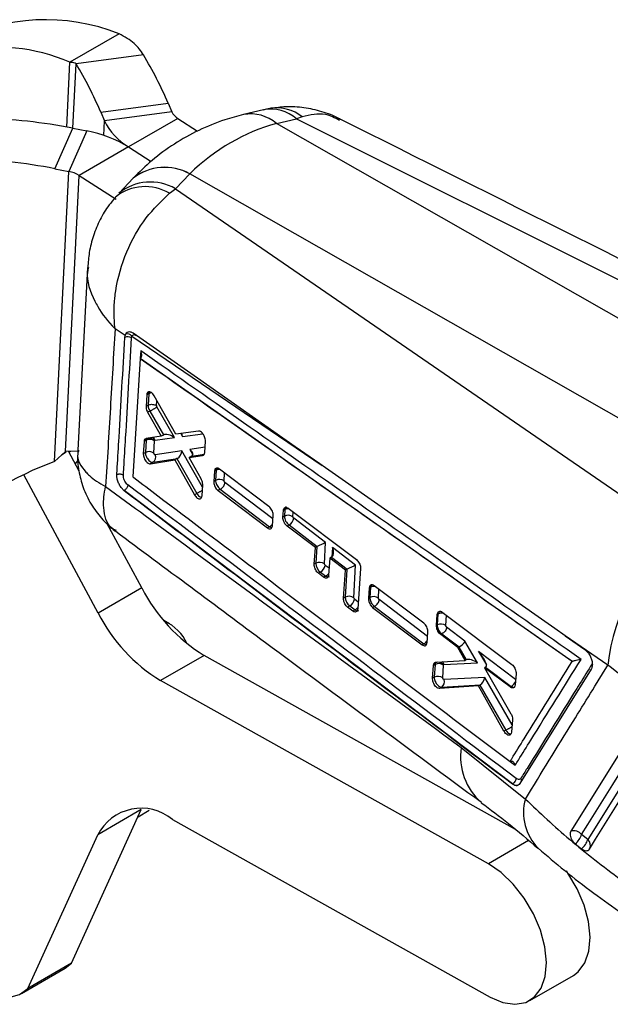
# Model space of a CAD drawing. Extents: x 33 to 408, y 78 to 258.
# Tile 23 of 24: x 341 to 374, y 174 to 229. Entities that reach past the tile are written whole.
import ezdxf

# ---------------------------------------------------------------- set-up
doc = ezdxf.new("R2010")
doc.units = 0
doc.layers.get('0').update_dxf_attribs({"linetype": 'CONTINUOUS'})

msp = doc.modelspace()

# ---------------------------------------------------------------- linework, layer by layer
at = {"color": 7, "linetype": 'CONTINUOUS'}
for p, q in [((346.1763, 228.6621), (343.4186, 227.0701)), ((347.5332, 227.4827), (343.7682, 226.9865)), ((345.143, 224.2819), (348.9081, 224.7781)), ((348.9081, 224.7781), (349.1165, 224.2963)), ((345.143, 224.2819), (345.3515, 223.8001)), ((349.1165, 224.2963), (345.3515, 223.8001)), ((349.4523, 223.9311), (346.6945, 222.3391)), ((349.4523, 223.9311), (350.5523, 223.226)), ((354.2362, 224.4145), (353.1227, 224.1484)), ((354.973, 223.6464), (356.0865, 223.9124)), ((356.3973, 224.0246), (356.0865, 223.9124)), ((356.0865, 223.9124), (389.375, 207.2715)), ((342.5748, 221.122), (343.5863, 223.3832)), ((343.5863, 223.3832), (344.3662, 223.2314)), ((386.205, 205.8441), (354.9704, 223.6458)), ((344.3662, 223.2314), (343.3547, 220.9702)), ((346.6945, 222.3391), (343.9368, 220.7471)), ((346.6945, 222.3391), (347.956, 221.5305)), ((342.5586, 204.7668), (343.3547, 220.9702)), ((342.5748, 221.122), (343.3547, 220.9702)), ((343.1793, 205.3307), (343.9368, 220.7471)), ((343.9368, 220.7471), (345.9999, 219.4246)), ((346.9605, 220.5949), (346.1655, 219.7591)), ((350.114, 220.8414), (349.3191, 220.0056)), ((381.3505, 203.0417), (350.1159, 220.8433)), ((348.9882, 219.7474), (349.3191, 220.0056)), ((349.3191, 220.0056), (377.6678, 200.5131)), ((344.4072, 215.6119), (343.8567, 205.3921)), ((346.5046, 211.7984), (345.9425, 212.1802)), ((346.4902, 211.7007), (346.5046, 211.7984)), ((346.5324, 211.8736), (346.5046, 211.7984)), ((347.3391, 210.5227), (346.9438, 203.9)), ((347.3405, 210.5235), (347.3391, 210.5227)), ((371.4934, 193.5986), (347.3391, 210.5227)), ((347.3536, 210.5316), (347.3405, 210.5235)), ((347.7101, 208.4874), (347.6734, 207.8437)), ((347.7219, 208.5574), (347.7101, 208.4874)), ((347.8247, 208.5536), (347.7101, 208.4874)), ((347.8366, 208.6236), (347.7219, 208.5574)), ((347.8247, 208.5536), (347.7883, 207.9101)), ((349.3465, 206.291), (348.1338, 208.432)), ((347.7883, 207.9101), (347.6734, 207.8437)), ((347.8874, 207.5839), (347.763, 207.5121)), ((347.763, 207.5121), (348.5252, 206.1754)), ((347.7883, 207.9101), (347.7883, 207.9101)), ((347.8875, 207.584), (347.8874, 207.5839)), ((347.8875, 207.584), (348.6474, 206.2459)), ((349.2605, 206.0997), (348.2833, 207.8203)), ((350.598, 206.4681), (349.3465, 206.291)), ((347.5608, 205.8821), (347.5215, 205.2007)), ((347.6775, 205.9494), (347.5608, 205.8821)), ((347.5705, 205.9444), (347.5608, 205.8821)), ((347.6871, 206.0117), (347.5705, 205.9444)), ((347.6775, 205.9494), (347.639, 205.2685)), ((347.6801, 206.0571), (347.6403, 206.038)), ((348.5252, 206.1754), (347.6801, 206.0571)), ((348.1175, 205.2384), (348.156, 205.9193)), ((348.156, 205.9193), (348.1576, 205.9302)), ((348.1576, 205.9302), (348.1772, 205.9502)), ((348.1772, 205.9502), (349.2605, 206.0997)), ((348.6444, 206.2441), (348.5252, 206.1754)), ((350.9513, 205.276), (350.9899, 205.9067)), ((342.5586, 204.7668), (343.1793, 205.3307)), ((342.9584, 205.1315), (343.2118, 205.3037)), ((343.8497, 205.342), (343.1793, 205.3307)), ((343.9349, 204.2215), (343.3359, 205.3369)), ((347.639, 205.2685), (347.5215, 205.2007)), ((349.6757, 205.3691), (348.1882, 205.1382)), ((350.9432, 205.2206), (350.9513, 205.276)), ((343.8738, 204.8593), (343.7113, 204.6378)), ((347.9148, 204.6393), (349.2773, 204.8531)), ((348.0662, 204.7267), (347.9148, 204.6393)), ((348.0662, 204.7267), (349.4241, 204.9374)), ((349.3989, 204.9233), (349.2773, 204.8531)), ((349.2773, 204.8531), (350.38, 202.9065)), ((349.3989, 204.9233), (350.5037, 202.9779)), ((350.0857, 204.9809), (350.8338, 205.1011)), ((350.2233, 205.0604), (350.0857, 204.9809)), ((350.7529, 203.7934), (350.0857, 204.9809)), ((351.4959, 204.2217), (351.4605, 203.6523)), ((351.5095, 204.2962), (351.4959, 204.2217)), ((351.5958, 204.2794), (351.4959, 204.2217)), ((351.6091, 204.3537), (351.5095, 204.2962)), ((351.5958, 204.2794), (351.5637, 203.7119)), ((354.5412, 202.257), (351.7711, 204.3445)), ((344.9984, 196.2981), (340.8477, 204.028)), ((351.5637, 203.7119), (351.4605, 203.6523)), ((346.4463, 203.1501), (346.4225, 203.169)), ((346.4472, 203.1506), (346.4463, 203.1501)), ((368.1449, 186.75), (346.4463, 203.1501)), ((346.4472, 203.1506), (346.4477, 203.1503)), ((350.802, 202.8518), (350.8398, 203.4626)), ((351.8233, 203.2163), (351.6967, 203.1432)), ((351.6967, 203.1432), (354.4631, 201.0536)), ((351.8233, 203.2163), (351.8234, 203.2163)), ((351.8234, 203.2163), (354.5817, 201.1221)), ((350.5037, 202.9779), (350.38, 202.9065)), ((350.5037, 202.9779), (350.5038, 202.9778)), ((350.7957, 202.8042), (350.802, 202.8518)), ((355.3253, 201.6604), (355.3496, 202.0284)), ((355.4279, 202.0736), (355.3496, 202.0284)), ((355.4279, 202.0736), (355.4073, 201.7077)), ((355.6222, 202.1507), (359.434, 199.2808)), ((354.7388, 201.1766), (354.7763, 201.7472)), ((355.4073, 201.7077), (355.3253, 201.6604)), ((355.9247, 201.5941), (355.8858, 201.6776)), ((357.7108, 200.2379), (355.9247, 201.5941)), ((347.4343, 197.7043), (345.5116, 201.2851)), ((354.5817, 201.1221), (354.4631, 201.0536)), ((354.7291, 201.1158), (354.7388, 201.1766)), ((355.663, 201.2194), (355.5567, 201.158)), ((357.1397, 199.9641), (355.5567, 201.158)), ((355.663, 201.2194), (357.241, 200.0213)), ((357.6436, 199.0471), (357.7108, 200.2379)), ((357.0759, 199.0256), (357.1397, 199.9641)), ((357.2177, 200.0092), (357.1397, 199.9641)), ((357.2177, 200.0092), (357.1651, 199.0771)), ((359.3837, 198.9677), (358.0872, 199.9521)), ((357.9374, 199.3625), (357.8728, 198.4234)), ((358.0346, 199.4187), (357.9374, 199.3625)), ((358.819, 198.6976), (357.9374, 199.3625)), ((358.0346, 199.4187), (358.9139, 198.7511)), ((357.1651, 199.0771), (357.0759, 199.0256)), ((357.4208, 198.5889), (357.3061, 198.5226)), ((357.4208, 198.5889), (357.7136, 198.3665)), ((357.6825, 198.9635), (357.6436, 199.0471)), ((358.7099, 197.1316), (358.819, 198.6976)), ((358.8906, 198.7389), (358.8031, 197.1854)), ((358.8906, 198.7389), (358.819, 198.6976)), ((359.2815, 197.1553), (359.3837, 198.9677)), ((359.6644, 198.7778), (359.5063, 196.5291)), ((357.5996, 198.3007), (357.3061, 198.5226)), ((357.7136, 198.3665), (357.5996, 198.3007)), ((347.4343, 197.7043), (344.9984, 196.2981)), ((360.1447, 197.6973), (360.1042, 197.125)), ((360.1633, 197.7836), (360.1447, 197.6973)), ((360.2113, 197.7358), (360.1447, 197.6973)), ((360.2289, 197.8215), (360.1633, 197.7836)), ((360.2113, 197.7358), (360.1793, 197.1683)), ((363.192, 195.7336), (360.4227, 197.8217)), ((358.8031, 197.1854), (358.7099, 197.1316)), ((359.3204, 197.0718), (359.2815, 197.1553)), ((360.1793, 197.1683), (360.1042, 197.125)), ((359.0587, 196.6971), (358.9393, 196.6282)), ((359.2327, 196.4062), (358.9393, 196.6282)), ((359.0587, 196.6971), (359.3515, 196.4748)), ((359.3515, 196.4748), (359.2327, 196.4062)), ((360.4389, 196.6726), (360.3376, 196.6141)), ((360.3376, 196.6141), (363.1042, 194.5244)), ((360.4389, 196.6726), (360.439, 196.6726)), ((360.439, 196.6726), (363.1974, 194.5782)), ((348.9899, 195.6896), (348.6598, 195.8802)), ((363.9061, 195.6088), (363.9509, 196.22)), ((363.9807, 196.2372), (363.9465, 195.632)), ((363.9509, 196.22), (363.9738, 196.3157)), ((363.9807, 196.2372), (363.9509, 196.22)), ((364.0022, 196.3321), (363.9738, 196.3157)), ((364.2299, 196.3449), (368.1191, 193.4173)), ((363.9465, 195.632), (363.9061, 195.6088)), ((365.4968, 194.7297), (364.4681, 195.5107)), ((363.3823, 194.649), (363.4245, 195.2223)), ((364.2062, 195.1362), (364.139, 195.0974)), ((365.1036, 194.3702), (364.139, 195.0974)), ((364.2062, 195.1362), (365.1675, 194.4063)), ((364.2062, 195.1362), (364.2062, 195.1362)), ((373.4868, 193.3937), (371.0943, 195.0302)), ((371.0943, 195.0302), (372.1956, 194.2589)), ((363.1974, 194.5782), (363.1042, 194.5244)), ((363.3684, 194.5756), (363.3823, 194.649)), ((365.1546, 194.3996), (365.1036, 194.3702)), ((365.5102, 193.6448), (365.1036, 194.3702)), ((365.1546, 194.3996), (365.567, 193.6776)), ((366.1938, 193.5093), (365.4968, 194.7297)), ((350.9263, 193.9292), (348.4903, 192.5229)), ((368.3107, 184.2135), (350.9263, 193.9292)), ((363.8766, 193.5549), (365.5102, 193.6448)), ((365.5647, 193.6763), (365.5102, 193.6448)), ((363.6872, 192.6537), (363.7411, 193.3763)), ((363.7411, 193.3763), (363.7616, 193.4666)), ((363.8216, 193.4228), (363.7411, 193.3763)), ((363.8406, 193.5122), (363.7616, 193.4666)), ((363.8216, 193.4228), (363.7811, 192.708)), ((364.2596, 192.6779), (364.3001, 193.3929)), ((364.3001, 193.3929), (364.3033, 193.4081)), ((364.3033, 193.4081), (364.3232, 193.4236)), ((364.3232, 193.4236), (366.1938, 193.5093)), ((366.6516, 193.2795), (366.5941, 193.2463)), ((366.5941, 193.2463), (368.0643, 190.6698)), ((368.0246, 192.1677), (366.5941, 193.2463)), ((366.6516, 193.2795), (368.0765, 192.1976)), ((372.5528, 193.1705), (368.5632, 186.7662)), ((371.5, 193.6016), (371.4934, 193.5986)), ((373.6169, 193.2868), (373.4868, 193.3937)), ((376.0329, 191.357), (373.6169, 193.2868)), ((363.7811, 192.708), (363.6872, 192.6537)), ((366.5997, 192.7024), (364.3282, 192.5771)), ((368.3508, 192.9055), (368.3039, 192.2931)), ((366.8038, 182.288), (348.4903, 192.5229)), ((366.2477, 192.2286), (364.0636, 192.0881)), ((364.195, 192.164), (364.0636, 192.0881)), ((364.195, 192.164), (366.342, 192.2825)), ((366.3179, 192.2691), (366.2477, 192.2286)), ((367.6761, 189.6983), (366.2477, 192.2286)), ((366.3179, 192.2691), (367.7712, 189.7532)), ((368.0765, 192.1976), (368.0246, 192.1677)), ((368.3039, 192.2931), (368.2858, 192.2087)), ((368.1524, 190.327), (368.0999, 189.6509)), ((367.7712, 189.7532), (367.6761, 189.6983)), ((367.7712, 189.7532), (367.7713, 189.7531)), ((368.0999, 189.6509), (368.0837, 189.5719)), ((365.2892, 188.7816), (368.8698, 185.9087)), ((368.1507, 186.7534), (368.1449, 186.75)), ((343.5141, 176.7358), (347.41, 185.3157)), ((347.41, 185.3157), (344.9741, 183.9094)), ((347.2275, 184.9136), (347.8584, 185.2779)), ((349.1452, 184.7721), (366.9073, 174.8453)), ((341.0781, 175.3295), (344.9741, 183.9094)), ((372.36, 183.6522), (372.0146, 183.9254)), ((371.6611, 183.4011), (372.0125, 183.124)), ((343.5141, 176.7358), (341.0781, 175.3295)), ((343.1508, 176.4571), (343.5141, 176.7358)), ((340.7149, 175.0508), (343.1508, 176.4571)), ((369.1169, 174.6504), (371.5529, 176.0567))]:
    msp.add_line(p, q, dxfattribs=at)
at = {"color": 8, "linetype": 'CONTINUOUS'}
for p, q in [((343.2407, 223.4485), (343.4186, 227.0701)), ((343.5911, 223.3823), (343.7682, 226.9865)), ((345.3114, 222.9855), (345.3515, 223.8001)), ((346.8865, 211.7735), (357.5142, 204.5395)), ((347.3801, 210.9485), (347.3556, 210.5337)), ((348.2669, 207.8809), (348.2831, 208.1684)), ((349.6096, 206.3282), (349.7039, 206.161)), ((349.7039, 206.161), (350.8446, 206.3185)), ((343.3635, 205.2855), (343.4583, 205.3403)), ((350.8318, 203.3334), (349.6757, 205.3691)), ((350.9694, 205.5714), (350.1124, 205.4365)), ((350.1124, 205.4365), (350.285, 205.1298)), ((350.2264, 205.0622), (350.9197, 205.1713)), ((350.9013, 205.1401), (350.8338, 205.1011)), ((352.0422, 203.6818), (352.0671, 204.1215)), ((354.7638, 201.5572), (352.0853, 203.5908)), ((355.8858, 201.6776), (355.9007, 201.9411)), ((358.0872, 199.9521), (358.058, 199.4335)), ((357.8987, 198.7994), (357.6825, 198.9635)), ((360.6578, 197.1382), (360.6852, 197.6237)), ((359.5331, 196.9103), (359.3204, 197.0718)), ((363.4076, 194.992), (360.7009, 197.0471)), ((364.425, 195.6019), (364.4573, 196.1738)), ((368.326, 192.5815), (366.2539, 194.1548)), ((366.2539, 194.1548), (366.6942, 193.3992)), ((368.131, 190.0514), (366.5997, 192.7024)), ((368.0291, 188.0115), (368.3058, 187.8028)), ((369.053, 183.5864), (366.8038, 182.288))]:
    msp.add_line(p, q, dxfattribs=at)
at = {"color": 7, "linetype": 'CONTINUOUS', "flags": 128}
for points in [[(357.6945, 204.4132), (357.3794, 204.6338), (356.0117, 205.5913), (350.5408, 209.4206), (346.9573, 211.9281)], [(371.0943, 195.0302), (370.5167, 195.4348), (365.0461, 199.2658), (357.6945, 204.4132)], [(375.8837, 191.2693), (375.5374, 190.7152), (374.1427, 188.4835), (371.4142, 184.1172)], [(372.0146, 183.9254), (372.3632, 184.4836), (373.7577, 186.7163), (376.4847, 191.0815)], [(376.8358, 190.8147), (376.4869, 190.2564), (375.0911, 188.023), (372.36, 183.6522)], [(372.4452, 183.1089), (372.789, 183.6585), (374.1859, 185.8916), (376.9259, 190.2713)], [(366.9073, 174.8453), (367.6175, 174.541), (368.2895, 174.4386), (368.8896, 174.5433), (369.3877, 174.8497), (369.7589, 175.3426), (369.9844, 175.9971), (370.0531, 176.7806), (369.9614, 177.6535), (369.714, 178.5723), (369.3232, 179.4908), (368.8087, 180.3629), (368.1962, 181.1448), (367.5166, 181.7975), (366.8038, 182.288)], [(371.5529, 176.0567), (371.8237, 176.256), (372.1949, 176.7489), (372.4204, 177.4034), (372.4891, 178.1868), (372.3974, 179.0598), (372.1499, 179.9786), (371.7592, 180.897), (371.2447, 181.7691), (371.16, 181.8908)], [(335.92, 177.4151), (336.5402, 176.6266), (337.2213, 175.9516), (337.9371, 175.416), (338.6597, 175.0407), (339.3613, 174.8401), (340.0146, 174.8221), (340.5944, 174.9874), (341.0781, 175.3295)]]:
    msp.add_lwpolyline(points, dxfattribs=at)
at = {"color": 8, "linetype": 'CONTINUOUS', "flags": 128}
for points in [[(347.8366, 208.6236), (347.8888, 208.6471), (347.9056, 208.6522)], [(351.6337, 204.3937), (351.6091, 204.3537), (351.6091, 204.3537), (351.6091, 204.3537)], [(351.6971, 204.3867), (351.6613, 204.3772), (351.6091, 204.3537)], [(360.2647, 197.8717), (360.2289, 197.8215), (360.2289, 197.8215), (360.2289, 197.8215)]]:
    msp.add_lwpolyline(points, dxfattribs=at)
at = {"color": 7, "linetype": 'CONTINUOUS'}
for centre, radius, start, end in [((342.059, 218.2737), 11.1746, 68.3799, 117.13007), ((339.3428, 217.6725), 10.2434, 66.55361, 136.40824), ((329.0257, 216.3733), 21.5858, 22.91499, 30.9749), ((325.2601, 215.8768), 21.5865, 22.91506, 30.97472), ((337.6891, 193.2814), 30.674, 78.91557, 88.48679), ((349.8889, 224.6694), 0.8578, 205.78063, 239.40057), ((348.4411, 225.2924), 3.4311, 205.78027, 239.40074), ((343.1673, 216.6192), 6.7199, 58.33952, 79.72297), ((336.6776, 191.0202), 30.674, 78.91557, 88.48681), ((343.0551, 219.3172), 1.6799, 58.33903, 79.72361), ((346.6423, 211.5861), 0.3078, 37.50799, 110.91611), ((346.6459, 211.3458), 0.3876, 56.26656, 113.68775), ((347.891, 205.5258), 0.4744, 56.04107, 116.74125), ((347.8659, 205.6449), 0.4081, 44.3561, 115.97679), ((347.8525, 204.8447), 0.4745, 56.05556, 116.74197), ((349.2567, 186.7735), 19.1995, 110.41821, 131.73324), ((347.879, 205.0061), 0.3363, 303.83411, 23.13498), ((351.7772, 203.2881), 0.4745, 56.05556, 116.74083), ((355.6208, 201.284), 0.4745, 56.05664, 116.7413), ((355.442, 201.6524), 0.4861, 297.03687, 353.11175), ((383.1667, 192.4964), 9.7214, 124.4474, 174.70401), ((357.3787, 198.6533), 0.4746, 56.06632, 116.74209), ((357.1998, 199.022), 0.4863, 297.03668, 353.09783), ((355.864, 201.999), 9.4606, 206.99765, 238.5388), ((359.0166, 196.7616), 0.4746, 56.06607, 116.74319), ((358.8377, 197.1302), 0.4862, 297.03505, 353.09946), ((360.3928, 196.7445), 0.4745, 56.05572, 116.74109), ((353.428, 200.5928), 9.4606, 206.99765, 238.5388), ((347.8119, 193.6577), 2.3464, 23.14285, 67.67221), ((364.16, 195.2083), 0.4745, 56.05672, 116.74022), ((364.0353, 192.9987), 0.4749, 56.1098, 116.74473), ((364.0057, 193.1658), 0.3837, 39.15384, 115.48314), ((363.9947, 192.2842), 0.4745, 56.05557, 116.74236), ((364.0042, 192.4536), 0.3468, 303.38973, 20.86721), ((347.4087, 182.653), 2.7397, 50.66482, 152.70342), ((371.5551, 183.5224), 0.6112, 41.25133, 103.32336), ((370.9083, 184.29), 1.1648, 310.26284, 341.76041), ((371.2222, 184.0222), 1.1964, 311.34092, 341.98263)]:
    msp.add_arc(centre, radius, start, end, dxfattribs=at)
at = {"color": 8, "linetype": 'CONTINUOUS'}
for centre, radius, start, end in [((354.6494, 222.2765), 2.1775, 48.70115, 100.93674), ((354.9623, 222.1957), 2.3247, 51.88254, 97.62905), ((353.5198, 221.96), 2.2239, 49.28795, 100.38629), ((353.5225, 221.9615), 2.2232, 49.2762, 100.36169), ((348.7247, 218.3198), 2.879, 61.14675, 127.79237), ((348.7261, 218.3217), 2.8792, 61.13959, 127.72483), ((347.6266, 217.4727), 2.6511, 59.09746, 128.89672), ((347.9231, 217.5743), 2.8036, 60.1371, 128.87901), ((348.0192, 208.1898), 0.4125, 93.59383, 118.12853), ((347.8654, 205.8423), 0.3299, 19.10308, 55.45989), ((351.7974, 203.8935), 0.4353, 90.146, 117.58103), ((355.6328, 201.6786), 0.4449, 86.24847, 117.41349), ((354.3655, 201.5453), 0.4753, 297.05419, 323.27629), ((357.4969, 198.7907), 0.4763, 297.06767, 323.67034), ((360.42, 197.3279), 0.4581, 82.88051, 117.09741), ((360.3765, 197.5596), 0.3006, 94.64551, 119.41008), ((359.1355, 196.8977), 0.4749, 297.04913, 322.91168), ((364.1952, 195.8079), 0.4799, 72.60326, 116.5561), ((364.1541, 196.0529), 0.3179, 81.5192, 118.54578), ((362.9687, 195.0176), 0.4953, 297.48863, 328.94872), ((364.0165, 193.3275), 0.3214, 17.38685, 51.41435), ((367.8416, 192.645), 0.5053, 297.70123, 340.91042), ((368.6003, 188.264), 3.3514, 171.11599, 229.41143), ((371.6089, 185.1561), 2.8407, 164.63635, 224.73047), ((372.0722, 183.3269), 0.4343, 332.82588, 48.49365)]:
    msp.add_arc(centre, radius, start, end, dxfattribs=at)
at = {"color": 7, "linetype": 'CONTINUOUS'}
for centre, major_axis, ratio, start_param, end_param in [((362.1353, 200.8608), (-7.9118, 22.5531), 0.6697186, 6.2343416, 6.5829692), ((363.3344, 217.1988), (14.4318, -1.8402), 0.4705946, 2.2474147, 2.2476339), ((362.0398, 216.4515), (14.4919, 2.6874), 0.6561055, 2.4055317, 2.4057508), ((348.0972, 208.3739), (-0.1909, 0.3423), 0.5699415, 0.4941675, 0.7389915), ((349.4548, 206.044), (0.1624, 0.3277), 0.5791559, 5.3423585, 5.9078474), ((347.9514, 205.7685), (-0.1918, 0.3443), 0.5697362, 0.5244174, 0.7385611), ((348.8254, 205.957), (-0.1986, 0.2758), 0.7809989, 6.1912125, 6.2044957), ((349.0115, 205.9827), (0.4197, -0.2072), 0.4940138, 1.1956873, 2.8120294), ((349.4267, 205.252), (0.1594, 0.3299), 0.582302, 3.8238038, 5.3351396), ((349.8634, 205.3195), (0.4166, -0.2018), 0.498173, 5.9594369, 7.4706933), ((349.5937, 204.958), (0.301, 0.1279), 0.1676266, 2.0965403, 2.2015479), ((350.0289, 205.0253), (0.3007, 0.1282), 0.1663813, 5.3422284, 5.3556638), ((351.8682, 204.0998), (-0.1908, 0.3421), 0.5699596, 0.4772844, 0.739061), ((355.6785, 201.5288), (-0.1901, 0.3406), 0.5701162, 0.7384041, 2.3095803), ((357.4618, 200.1209), (0.3342, 0.1543), 0.0075808, 0.7265654, 2.2889735), ((357.4472, 199.8621), (0.3246, -0.0159), 0.6081117, 2.2884771, 2.3851627), ((357.8382, 199.8351), (-0.1927, 0.4174), 0.5985029, 3.2339224, 4.7164213), ((358.0473, 199.6763), (0.1766, 0.2736), 0.5445926, 3.9565975, 4.0365067), ((357.4364, 198.8983), (-0.1901, 0.3406), 0.5701162, 0.7385854, 2.3093817), ((359.1201, 198.5919), (0.3246, -0.0159), 0.6081117, 2.2884771, 2.3851627), ((359.1347, 198.8507), (0.3342, 0.1543), 0.0075808, 0.7265654, 2.2889735), ((360.4833, 197.5566), (-0.1906, 0.3415), 0.5700152, 0.4310496, 0.7393103), ((359.0743, 197.0066), (-0.1901, 0.3406), 0.5701162, 0.7385854, 2.3093817), ((364.2523, 196.0584), (-0.1903, 0.341), 0.570069, 0.3918311, 0.739599), ((365.5199, 194.1362), (0.4192, -0.2082), 0.4989088, 2.7679853, 2.8215768), ((365.2477, 194.6127), (0.2486, 0.2181), 0.3840067, 4.0764173, 5.6388255), ((365.7489, 193.3833), (-0.2001, 0.2829), 0.7663954, 6.202541, 6.2125636), ((365.9448, 193.3923), (0.4286, -0.2358), 0.4820741, 1.2337836, 2.8497834), ((366.0049, 194.0378), (-0.6618, 0.7478), 0.2652285, 3.1079701, 4.6347823), ((364.0934, 193.2437), (-0.1905, 0.3413), 0.5700358, 0.4154609, 0.7394159), ((366.3677, 193.7623), (-0.285, 0.4821), 0.4756096, 3.1366907, 3.1722856), ((366.3507, 192.5854), (0.1711, 0.3162), 0.5766021, 3.8606282, 5.3758153), ((366.5237, 192.2858), (0.3079, 0.1162), 0.2171543, 2.1176677, 2.2177921)]:
    msp.add_ellipse(centre, major_axis=major_axis, ratio=ratio, start_param=start_param, end_param=end_param, dxfattribs=at)
at = {"color": 8, "linetype": 'CONTINUOUS'}
for centre, major_axis, ratio, start_param, end_param in [((347.9528, 205.7667), (-0.1928, 0.3464), 0.5695201, 0.3169136, 0.5238421), ((355.6992, 201.8947), (-0.1901, 0.3406), 0.5701162, 0.008225, 0.7384041), ((357.7292, 198.6759), (-0.1901, 0.3406), 0.5701162, 2.3093817, 3.1498177), ((359.3671, 196.7842), (-0.1901, 0.3406), 0.5701162, 2.3093817, 3.1498177)]:
    msp.add_ellipse(centre, major_axis=major_axis, ratio=ratio, start_param=start_param, end_param=end_param, dxfattribs=at)
at = {"color": 7, "linetype": 'CONTINUOUS'}
for points, knots in [([(347.5332, 227.4827), (347.3838, 227.7038), (347.0849, 228.1461), (346.4792, 228.4901), (346.1763, 228.6621)], [0, 0, 0, 0, 0.4999991, 1, 1, 1, 1]), ([(343.7682, 226.9865), (343.7291, 227.0066), (343.6509, 227.0467), (343.4961, 227.0623), (343.4186, 227.0701)], [0, 0, 0, 0, 0.4999987, 1, 1, 1, 1]), ([(354.6576, 224.4963), (354.6368, 224.4943), (354.4926, 224.4803), (354.354, 224.4349), (354.2354, 224.396)], [0, 0, 0, 0, 0.1439447, 1, 1, 1, 1]), ([(358.5345, 223.8778), (358.5074, 223.894), (358.1852, 224.0857), (357.5011, 224.3225), (356.5061, 224.5533), (355.5433, 224.617), (354.9329, 224.5281), (354.6575, 224.488)], [0, 0, 0, 0, 0.0236583, 0.28181194, 0.53796129, 0.79150753, 1, 1, 1, 1]), ([(353.1193, 224.1476), (352.7712, 224.0551), (351.9149, 223.8276), (350.6096, 223.2942), (349.2445, 222.5303), (348.0154, 221.6343), (347.3047, 220.9342), (346.9631, 220.5976)], [0, 0, 0, 0, 0.1499873, 0.3689611, 0.5854869, 0.8007253, 1, 1, 1, 1]), ([(391.5442, 207.384), (389.3323, 208.4891), (378.321, 213.9908), (367.3155, 219.495), (358.5208, 223.8936)], [0, 0, 0, 0, 0.2008751, 1, 1, 1, 1]), ([(345.9768, 219.52), (345.8516, 219.382), (345.5115, 219.0072), (345.0909, 218.282), (344.7167, 217.3899), (344.4835, 216.4868), (344.4393, 215.8868), (344.4187, 215.6073)], [0, 0, 0, 0, 0.129799, 0.3526192, 0.5804854, 0.8046, 1, 1, 1, 1]), ([(345.9425, 212.1802), (345.9418, 212.1858), (345.8743, 212.7366), (345.872, 213.4547), (346.059, 214.8992), (346.5124, 216.478), (347.5814, 218.4041), (348.5343, 219.314), (348.9882, 219.7474)], [0, 0, 0, 0, 0.0021893, 0.2132561, 0.2609679, 0.5212745, 0.7719781, 1, 1, 1, 1]), ([(345.9425, 212.1802), (345.8559, 210.7048), (345.6833, 207.7673), (345.5047, 204.8301), (345.4159, 203.368)], [0, 0, 0, 0, 0.502233, 1, 1, 1, 1]), ([(346.9573, 211.9281), (346.9086, 211.9558), (346.8098, 212.0119), (346.6708, 212.0078), (346.5789, 211.9511), (346.5435, 211.892), (346.5324, 211.8736)], [0, 0, 0, 0, 0.284207, 0.5759974, 0.8678237, 1, 1, 1, 1]), ([(346.8865, 211.7735), (346.8923, 211.7838), (346.9123, 211.8187), (346.9641, 211.8528), (347.046, 211.8553), (347.107, 211.8204), (347.1375, 211.803)], [0, 0, 0, 0, 0.121277, 0.4134956, 0.7070891, 1, 1, 1, 1]), ([(346.0414, 204.0237), (346.0497, 204.1634), (346.091, 204.8622), (346.2419, 207.4219), (346.3823, 209.8406), (346.4902, 211.7007)], [0, 0, 0, 0, 0.0545862, 0.272931, 1, 1, 1, 1]), ([(346.4118, 203.9888), (346.4201, 204.1286), (346.4615, 204.8276), (346.6126, 207.3881), (346.7531, 209.8075), (346.8611, 211.6681)], [0, 0, 0, 0, 0.0545866, 0.2729327, 1, 1, 1, 1]), ([(346.8611, 211.6681), (346.8656, 211.7019), (346.8708, 211.7406), (346.8847, 211.7698), (346.8865, 211.7735)], [0, 0, 0, 0, 0.87273568, 1, 1, 1, 1]), ([(347.3536, 210.5316), (347.3698, 210.5456), (347.4021, 210.5736), (347.4313, 210.6477), (347.4404, 210.753), (347.4181, 210.859), (347.3908, 210.9261), (347.3806, 210.9473), (347.3801, 210.9485)], [0, 0, 0, 0, 0.1572191, 0.3135155, 0.5425144, 0.8512064, 0.9921331, 1, 1, 1, 1]), ([(371.9823, 193.7107), (367.8597, 196.6015), (359.6618, 202.3496), (351.4581, 208.0933), (347.3801, 210.9485)], [0, 0, 0, 0, 0.502896, 1, 1, 1, 1]), ([(347.3405, 210.5235), (351.3639, 207.7081), (359.4196, 202.0708), (367.4686, 196.4252), (371.4995, 193.6019), (371.5, 193.6016)], [0, 0, 0, 0, 0.4994086, 0.9999385, 1, 1, 1, 1]), ([(348.1338, 208.432), (348.1098, 208.4692), (348.0618, 208.5437), (347.9739, 208.6226), (347.8863, 208.6653), (347.8081, 208.6648), (347.7506, 208.6267), (347.7307, 208.5786), (347.7219, 208.5574)], [0, 0, 0, 0, 0.1731117, 0.3462138, 0.5195337, 0.6923924, 0.8642229, 1, 1, 1, 1]), ([(347.7883, 207.9101), (347.8167, 207.9231), (347.8735, 207.9492), (347.9818, 207.963), (348.0923, 207.9556), (348.1806, 207.9301), (348.2363, 207.9024), (348.2587, 207.8867), (348.2669, 207.8809)], [0, 0, 0, 0, 0.2032149, 0.4064301, 0.6096441, 0.8128549, 0.9313325, 1, 1, 1, 1]), ([(347.6734, 207.8437), (347.6736, 207.8168), (347.674, 207.7528), (347.7018, 207.6352), (347.7424, 207.5536), (347.763, 207.5121)], [0, 0, 0, 0, 0.262489, 0.625369, 1, 1, 1, 1]), ([(347.7883, 207.9101), (347.7883, 207.91), (347.7866, 207.8789), (347.7906, 207.832), (347.8083, 207.7542), (347.835, 207.6769), (347.8679, 207.6149), (347.8874, 207.5839), (347.8874, 207.5839)], [0, 0, 0, 0, 0.0002108, 0.3208826, 0.4356249, 0.7019095, 0.9997904, 1, 1, 1, 1]), ([(347.8875, 207.584), (347.9044, 207.5919), (347.9383, 207.6078), (347.9946, 207.6369), (348.0521, 207.6684), (348.1089, 207.7014), (348.1627, 207.7345), (348.2111, 207.7662), (348.253, 207.7958), (348.2732, 207.8121), (348.2833, 207.8203)], [0, 0, 0, 0, 0.1249979, 0.249999, 0.3750013, 0.499998, 0.6250004, 0.7499995, 0.8749993, 1, 1, 1, 1]), ([(348.2833, 207.8203), (348.2803, 207.8263), (348.2744, 207.8378), (348.2701, 207.8524), (348.2671, 207.8668), (348.267, 207.875), (348.2669, 207.8809)], [0, 0, 0, 0, 0.2994919, 0.5704898, 0.6862952, 1, 1, 1, 1]), ([(350.9899, 205.9067), (350.9892, 205.9443), (350.9879, 206.0195), (350.9496, 206.1468), (350.8892, 206.2676), (350.8105, 206.3698), (350.7234, 206.4414), (350.6501, 206.4706), (350.6114, 206.4688), (350.598, 206.4681)], [0, 0, 0, 0, 0.15261498, 0.30521933, 0.45759313, 0.61182475, 0.76487517, 0.91885399, 1, 1, 1, 1]), ([(347.616, 206.0263), (347.5999, 206.006), (347.5815, 205.9828), (347.5718, 205.9488), (347.5705, 205.9444)], [0, 0, 0, 0, 0.870948, 1, 1, 1, 1]), ([(343.88, 205.3942), (343.869, 205.2872), (343.8257, 204.8651), (343.9231, 204.1189), (344.1841, 203.1693), (344.6326, 202.2755), (345.237, 201.5128), (345.6997, 201.0495), (345.9726, 200.8768), (345.9901, 200.8657)], [0, 0, 0, 0, 0.061898, 0.2439878, 0.428134, 0.6280678, 0.8140736, 0.9880992, 1, 1, 1, 1]), ([(347.5215, 205.2007), (347.5223, 205.1633), (347.5239, 205.0886), (347.562, 204.9621), (347.6221, 204.8415), (347.7004, 204.7388), (347.7874, 204.6666), (347.8613, 204.6363), (347.9007, 204.6385), (347.9148, 204.6393)], [0, 0, 0, 0, 0.1511895, 0.3023587, 0.4528597, 0.6075957, 0.7600569, 0.9139394, 1, 1, 1, 1]), ([(347.639, 205.2685), (347.639, 205.2685), (347.637, 205.2336), (347.6444, 205.1546), (347.6846, 205.0344), (347.7503, 204.9164), (347.8339, 204.8183), (347.9294, 204.7487), (348.0081, 204.7226), (348.051, 204.7242), (348.0662, 204.7267), (348.0662, 204.7267)], [0, 0, 0, 0, 0.0000891, 0.1522144, 0.3083892, 0.4431639, 0.6109698, 0.758197, 0.9119342, 0.9999075, 1, 1, 1, 1]), ([(348.1882, 205.1382), (348.1857, 205.1381), (348.1786, 205.1378), (348.1653, 205.1432), (348.1495, 205.1565), (348.1354, 205.175), (348.1247, 205.1966), (348.118, 205.2186), (348.1176, 205.2318), (348.1175, 205.2384)], [0, 0, 0, 0, 0.086605, 0.2432021, 0.39311, 0.5585661, 0.7019959, 0.8509657, 1, 1, 1, 1]), ([(350.8712, 205.12), (350.8803, 205.1237), (350.9114, 205.1365), (350.932, 205.179), (350.9417, 205.2147), (350.9432, 205.2206)], [0, 0, 0, 0, 0.2558873, 0.8776705, 1, 1, 1, 1]), ([(351.7711, 204.3445), (351.7419, 204.3628), (351.6836, 204.3993), (351.6036, 204.4018), (351.5419, 204.3678), (351.5197, 204.3189), (351.5095, 204.2962)], [0, 0, 0, 0, 0.25953277, 0.51909829, 0.77746213, 1, 1, 1, 1]), ([(346.4225, 203.169), (346.3744, 203.2154), (346.2782, 203.308), (346.1578, 203.5064), (346.0735, 203.7208), (346.0394, 203.8992), (346.0409, 203.9926), (346.0414, 204.0237)], [0, 0, 0, 0, 0.2226261, 0.4452334, 0.6676404, 0.8896762, 1, 1, 1, 1]), ([(346.4118, 203.9888), (346.3993, 203.9973), (346.3743, 204.0144), (346.3273, 204.0337), (346.2758, 204.0473), (346.2214, 204.0542), (346.1665, 204.0544), (346.1134, 204.0476), (346.0716, 204.0365), (346.0493, 204.027), (346.0414, 204.0236)], [0, 0, 0, 0, 0.1325067, 0.265024, 0.3975349, 0.530056, 0.6625697, 0.7950841, 0.9275964, 1, 1, 1, 1]), ([(346.6601, 203.4544), (346.6404, 203.471), (346.5911, 203.5128), (346.5184, 203.6094), (346.4549, 203.7358), (346.4144, 203.8702), (346.4127, 203.9493), (346.4118, 203.9888)], [0, 0, 0, 0, 0.141846, 0.3564531, 0.570479, 0.7858734, 1, 1, 1, 1]), ([(346.9438, 203.9), (346.9569, 203.8901), (347.4207, 203.5395), (349.6871, 201.8263), (356.6921, 196.5363), (363.2561, 191.5916), (368.0137, 188.0078)], [0, 0, 0, 0, 0.0018694, 0.0661233, 0.3231391, 1, 1, 1, 1]), ([(350.8398, 203.4626), (350.8398, 203.4894), (350.8398, 203.5534), (350.8129, 203.6706), (350.7731, 203.7521), (350.7529, 203.7934)], [0, 0, 0, 0, 0.2623509, 0.6268732, 1, 1, 1, 1]), ([(351.4605, 203.6523), (351.4612, 203.6148), (351.4625, 203.5397), (351.5006, 203.4122), (351.5608, 203.2919), (351.6303, 203.1993), (351.6778, 203.1592), (351.6967, 203.1432)], [0, 0, 0, 0, 0.2134154, 0.4267937, 0.6411508, 0.8570325, 1, 1, 1, 1]), ([(351.5637, 203.7119), (351.5637, 203.7119), (351.5618, 203.677), (351.5692, 203.5995), (351.6094, 203.4772), (351.6746, 203.3608), (351.7499, 203.2722), (351.8017, 203.2308), (351.8233, 203.2163), (351.8233, 203.2163)], [0, 0, 0, 0, 0.00012546, 0.21444622, 0.42549731, 0.63628797, 0.8495485, 0.99987452, 1, 1, 1, 1]), ([(351.8234, 203.2163), (351.8515, 203.2326), (351.9079, 203.2651), (351.9847, 203.3452), (352.0456, 203.4394), (352.078, 203.5254), (352.0834, 203.5739), (352.0853, 203.5908)], [0, 0, 0, 0, 0.21587344, 0.43174652, 0.64761853, 0.87679799, 1, 1, 1, 1]), ([(352.0853, 203.5908), (352.0817, 203.5939), (352.0729, 203.6014), (352.0603, 203.6184), (352.0495, 203.6399), (352.0428, 203.6623), (352.0424, 203.6754), (352.0422, 203.6818)], [0, 0, 0, 0, 0.1528292, 0.3713152, 0.5849359, 0.7953522, 1, 1, 1, 1]), ([(345.4159, 203.368), (346.8949, 202.2829), (353.5042, 197.4338), (360.139, 192.5627), (365.2892, 188.7816)], [0, 0, 0, 0, 0.22378, 1, 1, 1, 1]), ([(346.4225, 203.169), (346.4308, 203.1628), (346.439, 203.1566), (346.4472, 203.1506), (346.4472, 203.1506)], [0, 0, 0, 0, 0.9979069, 1, 1, 1, 1]), ([(346.6601, 203.4544), (346.657, 203.4321), (346.6516, 203.392), (346.6226, 203.323), (346.5788, 203.2548), (346.5164, 203.1898), (346.4706, 203.1635), (346.4477, 203.1503)], [0, 0, 0, 0, 0.1963139, 0.3521494, 0.5681008, 0.7840496, 1, 1, 1, 1]), ([(346.4477, 203.1503), (348.6575, 201.4766), (355.881, 196.0058), (363.1237, 190.5441), (368.1507, 186.7534)], [0, 0, 0, 0, 0.3059263, 1, 1, 1, 1]), ([(368.362, 187.0525), (363.3352, 190.8441), (356.0928, 196.3069), (348.8697, 201.7801), (346.6601, 203.4544)], [0, 0, 0, 0, 0.6940825, 1, 1, 1, 1]), ([(350.38, 202.9065), (350.4039, 202.8693), (350.4517, 202.7947), (350.5392, 202.716), (350.6265, 202.6737), (350.7044, 202.6749), (350.7665, 202.7165), (350.7859, 202.7748), (350.7957, 202.8042)], [0, 0, 0, 0, 0.1668088, 0.333604, 0.5006099, 0.6670983, 0.8324505, 1, 1, 1, 1]), ([(354.7763, 201.7472), (354.7758, 201.7848), (354.7749, 201.8599), (354.7373, 201.9874), (354.6774, 202.1079), (354.6079, 202.2007), (354.5603, 202.2409), (354.5412, 202.257)], [0, 0, 0, 0, 0.2131979, 0.4263515, 0.6405651, 0.8563559, 1, 1, 1, 1]), ([(355.3496, 202.0284), (355.3547, 202.0613), (355.3648, 202.1271), (355.4141, 202.1878), (355.4824, 202.2105), (355.5558, 202.195), (355.6032, 202.1634), (355.6222, 202.1507)], [0, 0, 0, 0, 0.213712, 0.427415, 0.6412702, 0.8557014, 1, 1, 1, 1]), ([(355.5567, 201.158), (355.5285, 201.1829), (355.4721, 201.2327), (355.4, 201.344), (355.3482, 201.4668), (355.3242, 201.577), (355.325, 201.637), (355.3253, 201.6604)], [0, 0, 0, 0, 0.2156956, 0.4313968, 0.6469671, 0.861912, 1, 1, 1, 1]), ([(345.9908, 200.8668), (348.7764, 198.7933), (355.5674, 193.7384), (362.3922, 188.6971), (366.4175, 185.7238)], [0, 0, 0, 0, 0.4102069, 1, 1, 1, 1]), ([(354.4631, 201.0536), (354.4922, 201.0353), (354.5503, 200.9988), (354.6301, 200.9962), (354.6956, 201.0318), (354.7179, 201.0876), (354.7291, 201.1158)], [0, 0, 0, 0, 0.2493016, 0.4986508, 0.7467222, 1, 1, 1, 1]), ([(359.434, 199.2808), (359.4622, 199.2559), (359.5186, 199.206), (359.5906, 199.0946), (359.6421, 198.9718), (359.6658, 198.8613), (359.6648, 198.8012), (359.6644, 198.7778)], [0, 0, 0, 0, 0.2157231, 0.4314294, 0.6470578, 0.8621251, 1, 1, 1, 1]), ([(357.3061, 198.5226), (357.2779, 198.5476), (357.2216, 198.5975), (357.1498, 198.7089), (357.0983, 198.8318), (357.0745, 198.9422), (357.0755, 199.0022), (357.0759, 199.0256)], [0, 0, 0, 0, 0.21578613, 0.43156445, 0.64723992, 0.86230403, 1, 1, 1, 1]), ([(357.8728, 198.4234), (357.8676, 198.3904), (357.8573, 198.3245), (357.8077, 198.2635), (357.7394, 198.2407), (357.666, 198.2563), (357.6187, 198.2879), (357.5996, 198.3007)], [0, 0, 0, 0, 0.2136138, 0.4272272, 0.6409287, 0.8552199, 1, 1, 1, 1]), ([(360.4227, 197.8217), (360.3935, 197.8399), (360.3351, 197.8764), (360.2547, 197.8786), (360.1953, 197.8458), (360.1728, 197.8021), (360.1633, 197.7836)], [0, 0, 0, 0, 0.2688052, 0.5376498, 0.8051044, 1, 1, 1, 1]), ([(358.9393, 196.6282), (358.9112, 196.6532), (358.855, 196.7031), (358.7832, 196.8147), (358.7319, 196.9377), (358.7084, 197.0482), (358.7095, 197.1082), (358.7099, 197.1316)], [0, 0, 0, 0, 0.2157972, 0.4316027, 0.647315, 0.8624204, 1, 1, 1, 1]), ([(360.1042, 197.125), (360.1045, 197.0872), (360.1052, 197.0116), (360.1425, 196.8836), (360.2021, 196.7628), (360.2713, 196.67), (360.3188, 196.63), (360.3376, 196.6141)], [0, 0, 0, 0, 0.2135321, 0.4270229, 0.6416091, 0.8577312, 1, 1, 1, 1]), ([(360.1793, 197.1683), (360.1793, 197.1683), (360.1754, 197.1347), (360.1856, 197.0553), (360.2247, 196.9338), (360.2903, 196.8171), (360.3653, 196.7285), (360.4176, 196.687), (360.4389, 196.6726), (360.4389, 196.6726)], [0, 0, 0, 0, 0.0001262, 0.2144964, 0.4253641, 0.6361604, 0.8496338, 0.9998589, 1, 1, 1, 1]), ([(360.439, 196.6726), (360.4672, 196.6888), (360.5235, 196.7213), (360.6003, 196.8014), (360.661, 196.8953), (360.6936, 196.9813), (360.699, 197.0298), (360.7009, 197.0471)], [0, 0, 0, 0, 0.21586935, 0.43173558, 0.64760272, 0.87458113, 1, 1, 1, 1]), ([(360.7009, 197.0471), (360.6973, 197.0502), (360.6885, 197.0577), (360.6759, 197.0747), (360.6651, 197.0963), (360.6583, 197.1186), (360.6579, 197.1317), (360.6578, 197.1382)], [0, 0, 0, 0, 0.1525467, 0.3711935, 0.5849315, 0.7952954, 1, 1, 1, 1]), ([(359.5063, 196.5291), (359.5011, 196.4961), (359.4906, 196.4302), (359.4409, 196.3691), (359.3725, 196.3463), (359.2991, 196.3618), (359.2518, 196.3934), (359.2327, 196.4062)], [0, 0, 0, 0, 0.2135995, 0.427195, 0.640857, 0.8551041, 1, 1, 1, 1]), ([(363.9738, 196.3157), (363.9885, 196.3388), (364.0179, 196.3849), (364.09, 196.4049), (364.1637, 196.389), (364.2112, 196.3574), (364.2299, 196.3449)], [0, 0, 0, 0, 0.2734459, 0.5468524, 0.8212686, 1, 1, 1, 1]), ([(363.4245, 195.2223), (363.4243, 195.26), (363.4239, 195.3355), (363.3871, 195.4636), (363.3277, 195.5845), (363.2585, 195.6774), (363.211, 195.7176), (363.192, 195.7336)], [0, 0, 0, 0, 0.2133085, 0.4265654, 0.6409984, 0.8569947, 1, 1, 1, 1]), ([(364.139, 195.0974), (364.1103, 195.1229), (364.0528, 195.174), (363.9797, 195.2879), (363.9277, 195.4135), (363.9044, 195.5253), (363.9056, 195.5857), (363.9061, 195.6088)], [0, 0, 0, 0, 0.2169523, 0.4339038, 0.6507746, 0.8665721, 1, 1, 1, 1]), ([(363.9465, 195.632), (363.9465, 195.632), (363.9427, 195.5983), (363.9528, 195.5189), (363.992, 195.3973), (364.0576, 195.2806), (364.1328, 195.192), (364.1847, 195.1506), (364.2062, 195.1362), (364.2062, 195.1362)], [0, 0, 0, 0, 0.00013, 0.2147484, 0.4256739, 0.6364839, 0.8501721, 0.9998746, 1, 1, 1, 1]), ([(364.4681, 195.5107), (364.4625, 195.4753), (364.4512, 195.4044), (364.3893, 195.2924), (364.3043, 195.1942), (364.2389, 195.1556), (364.2062, 195.1362)], [0, 0, 0, 0, 0.2499972, 0.5000003, 0.7500015, 1, 1, 1, 1]), ([(364.4681, 195.5107), (364.4646, 195.5138), (364.4558, 195.5213), (364.4431, 195.5383), (364.4323, 195.5599), (364.4255, 195.5823), (364.4251, 195.5955), (364.425, 195.6019)], [0, 0, 0, 0, 0.15159032, 0.37043373, 0.58435455, 0.79491116, 1, 1, 1, 1]), ([(363.1042, 194.5244), (363.1332, 194.5062), (363.1914, 194.4697), (363.2716, 194.4674), (363.3347, 194.5017), (363.3576, 194.5519), (363.3684, 194.5756)], [0, 0, 0, 0, 0.2578603, 0.5157672, 0.7722181, 1, 1, 1, 1]), ([(372.1956, 194.2589), (372.2479, 194.2163), (372.3162, 194.1607), (372.3765, 194.081), (372.3906, 194.0623)], [0, 0, 0, 0, 0.7657277, 1, 1, 1, 1]), ([(368.3058, 187.8028), (368.3635, 187.8956), (368.6521, 188.3594), (369.8771, 190.3285), (371.0452, 192.2052), (371.9823, 193.7107)], [0, 0, 0, 0, 0.0471123, 0.2355617, 1, 1, 1, 1]), ([(371.5, 193.6016), (371.5147, 193.6076), (371.548, 193.6211), (371.6196, 193.6439), (371.7283, 193.6724), (371.8584, 193.6975), (371.9429, 193.7077), (371.9816, 193.7107), (371.9823, 193.7107)], [0, 0, 0, 0, 0.0844712, 0.1914876, 0.3607173, 0.667063, 0.9934885, 1, 1, 1, 1]), ([(372.3906, 194.0623), (372.4135, 194.0286), (372.4782, 193.9335), (372.5602, 193.7513), (372.6135, 193.5334), (372.6163, 193.3343), (372.5832, 193.2217), (372.5559, 193.1757), (372.5529, 193.1706)], [0, 0, 0, 0, 0.1181534, 0.33270138, 0.54698566, 0.76067571, 0.9737123, 1, 1, 1, 1]), ([(363.7616, 193.4666), (363.7756, 193.4911), (363.8035, 193.5398), (363.8522, 193.5499), (363.8766, 193.5549)], [0, 0, 0, 0, 0.5013612, 1, 1, 1, 1]), ([(368.0137, 188.0078), (368.0456, 188.0592), (368.3084, 188.4815), (369.4679, 190.3449), (370.5961, 192.1573), (371.4934, 193.5986)], [0, 0, 0, 0, 0.027574, 0.226656, 1, 1, 1, 1]), ([(368.1191, 193.4173), (368.1479, 193.3918), (368.2053, 193.3408), (368.2782, 193.2268), (368.3299, 193.1012), (368.3529, 192.9892), (368.3514, 192.9287), (368.3508, 192.9055)], [0, 0, 0, 0, 0.2167717, 0.4335179, 0.6502757, 0.8659676, 1, 1, 1, 1]), ([(372.6047, 193.4665), (372.5469, 193.3737), (372.2579, 192.9096), (371.044, 190.9605), (369.7729, 188.9188), (368.7333, 187.2485), (368.6177, 187.0629)], [0, 0, 0, 0, 0.0434774, 0.2173876, 0.9130281, 1, 1, 1, 1]), ([(368.8698, 185.9087), (369.7623, 187.3542), (371.3019, 189.8475), (372.8403, 192.3443), (373.4868, 193.3937)], [0, 0, 0, 0, 0.579719, 1, 1, 1, 1]), ([(364.0636, 192.0881), (364.0368, 192.0907), (363.9831, 192.0957), (363.8945, 192.1558), (363.8122, 192.2475), (363.7441, 192.3645), (363.699, 192.4921), (363.6845, 192.5906), (363.6866, 192.6405), (363.6872, 192.6537)], [0, 0, 0, 0, 0.156673, 0.3133258, 0.4707656, 0.6287527, 0.7864713, 0.9432215, 1, 1, 1, 1]), ([(363.7811, 192.708), (363.7811, 192.708), (363.7774, 192.6743), (363.7872, 192.5952), (363.8262, 192.4739), (363.8915, 192.3573), (363.9753, 192.2586), (364.0693, 192.1888), (364.1446, 192.1635), (364.1839, 192.1631), (364.195, 192.164), (364.195, 192.164)], [0, 0, 0, 0, 0.0000948, 0.1561515, 0.3095869, 0.4629385, 0.6183068, 0.7760943, 0.9357513, 0.999908, 1, 1, 1, 1]), ([(364.3282, 192.5771), (364.3264, 192.5771), (364.3199, 192.5772), (364.3072, 192.5826), (364.2915, 192.5959), (364.2775, 192.6145), (364.2668, 192.6359), (364.2601, 192.6582), (364.2598, 192.6713), (364.2596, 192.6779)], [0, 0, 0, 0, 0.063664, 0.2238236, 0.3841197, 0.5421181, 0.6965554, 0.8485268, 1, 1, 1, 1]), ([(368.2858, 192.2087), (368.2723, 192.184), (368.2453, 192.1345), (368.176, 192.1084), (368.0995, 192.119), (368.0478, 192.1527), (368.0246, 192.1677)], [0, 0, 0, 0, 0.2622693, 0.5245034, 0.7876008, 1, 1, 1, 1]), ([(368.0643, 190.6698), (368.0795, 190.64), (368.1152, 190.5704), (368.1511, 190.4477), (368.152, 190.368), (368.1524, 190.327)], [0, 0, 0, 0, 0.26551, 0.622063, 1, 1, 1, 1]), ([(368.0837, 189.5719), (368.0706, 189.5465), (368.0446, 189.4958), (367.9761, 189.4668), (367.8949, 189.4775), (367.8075, 189.5303), (367.7314, 189.6088), (367.6922, 189.6723), (367.6761, 189.6983)], [0, 0, 0, 0, 0.1742023, 0.3483869, 0.52312837, 0.69921353, 0.87669297, 1, 1, 1, 1]), ([(368.3058, 187.8028), (368.3054, 187.8041), (368.3033, 187.811), (368.2894, 187.8513), (368.2565, 187.9149), (368.197, 187.9786), (368.1331, 188.0144), (368.0701, 188.0256), (368.0316, 188.0135), (368.0137, 188.0078)], [0, 0, 0, 0, 0.0086907, 0.0491775, 0.2890657, 0.4965219, 0.6777484, 0.8499645, 1, 1, 1, 1]), ([(368.1512, 186.7532), (368.1772, 186.7686), (368.2292, 186.7995), (368.2972, 186.8775), (368.3472, 186.9666), (368.3573, 187.0237), (368.3623, 187.0523)], [0, 0, 0, 0, 0.2499977, 0.4999969, 0.7499995, 1, 1, 1, 1]), ([(368.6177, 187.0629), (368.6089, 187.0512), (368.5831, 187.0171), (368.5244, 186.9927), (368.4442, 187.0006), (368.3893, 187.0353), (368.362, 187.0525)], [0, 0, 0, 0, 0.1561875, 0.4571245, 0.7297296, 1, 1, 1, 1]), ([(368.5632, 186.7662), (368.5366, 186.7349), (368.4834, 186.6723), (368.363, 186.6499), (368.2454, 186.6816), (368.1707, 186.7324), (368.1452, 186.7498)], [0, 0, 0, 0, 0.2723206, 0.5446282, 0.8445808, 1, 1, 1, 1]), ([(368.1515, 186.7529), (368.1519, 186.7526), (368.1523, 186.7523), (368.1527, 186.752), (368.1528, 186.752)], [0, 0, 0, 0, 0.9611394, 1, 1, 1, 1]), ([(366.4089, 185.6995), (366.9144, 185.3224), (367.9632, 184.5399), (369.0155, 183.6293), (369.5606, 183.1575)], [0, 0, 0, 0, 0.4819894, 1, 1, 1, 1]), ([(368.8698, 185.9087), (369.6718, 185.1474), (371.294, 183.6075), (373.2251, 182.1441), (374.2014, 181.4041)], [0, 0, 0, 0, 0.4943862, 1, 1, 1, 1]), ([(371.4142, 184.1172), (371.4007, 184.0882), (371.3713, 184.0253), (371.3715, 183.8906), (371.4119, 183.7356), (371.4914, 183.5821), (371.5812, 183.4696), (371.6415, 183.4179), (371.6611, 183.4011)], [0, 0, 0, 0, 0.1604657, 0.3483243, 0.5360155, 0.7232763, 0.9100894, 1, 1, 1, 1]), ([(369.5908, 183.1557), (370.0756, 182.7401), (371.0564, 181.8994), (372.6348, 180.6755), (373.7582, 179.8879), (374.3024, 179.5063)], [0, 0, 0, 0, 0.33508605, 0.67791786, 1, 1, 1, 1]), ([(372.0125, 183.124), (372.054, 183.0961), (372.1384, 183.0392), (372.2648, 183.0107), (372.3733, 183.0306), (372.4257, 183.0778), (372.4449, 183.1085), (372.4452, 183.1089)], [0, 0, 0, 0, 0.2420197, 0.4928365, 0.7442093, 0.9961991, 1, 1, 1, 1])]:
    msp.add_open_spline(points, degree=3, knots=knots, dxfattribs=at)
at = {"color": 8, "linetype": 'CONTINUOUS'}
for points, knots in [([(358.4839, 223.8157), (358.2282, 223.9555), (357.598, 224.3), (356.8449, 224.1273), (356.3973, 224.0246)], [0, 0, 0, 0, 0.4056425, 1, 1, 1, 1]), ([(344.4582, 215.6037), (344.4387, 215.5238), (344.292, 214.9237), (344.5946, 214.1523), (345.1453, 213.0892), (345.5487, 212.5717), (345.9385, 212.1841), (345.9425, 212.1802)], [0, 0, 0, 0, 0.0712455, 0.5350142, 0.6200425, 0.9961001, 1, 1, 1, 1]), ([(343.9127, 205.3853), (343.8931, 205.3251), (343.7544, 204.8985), (344.0851, 204.4192), (344.6576, 203.8166), (345.0543, 203.5502), (345.4118, 203.37), (345.4159, 203.368)], [0, 0, 0, 0, 0.0776077, 0.549324, 0.6502672, 0.9960494, 1, 1, 1, 1]), ([(346.0171, 200.9075), (345.9542, 200.9327), (345.5323, 201.1023), (345.3726, 201.6681), (345.2756, 202.4966), (345.3245, 202.9729), (345.4148, 203.3636), (345.4159, 203.368)], [0, 0, 0, 0, 0.0821886, 0.551663, 0.6520031, 0.9960682, 1, 1, 1, 1]), ([(350.821, 203.1578), (350.8068, 203.1483), (350.7771, 203.1283), (350.7247, 203.096), (350.6681, 203.0628), (350.6107, 203.0311), (350.5545, 203.0018), (350.5207, 202.9858), (350.5038, 202.9778)], [0, 0, 0, 0, 0.1529949, 0.3223923, 0.4917929, 0.6611982, 0.8305963, 1, 1, 1, 1]), ([(350.5038, 202.9778), (350.5097, 202.9689), (350.54, 202.923), (350.6065, 202.8481), (350.6954, 202.7825), (350.7483, 202.7718), (350.7694, 202.7675)], [0, 0, 0, 0, 0.0788818, 0.4104898, 0.7656863, 1, 1, 1, 1]), ([(354.5817, 201.1221), (354.5817, 201.1221), (354.6125, 201.1015), (354.659, 201.0764), (354.6982, 201.0782), (354.7101, 201.0788)], [0, 0, 0, 0, 0.0004061, 0.6957401, 1, 1, 1, 1]), ([(363.1974, 194.5782), (363.1974, 194.5782), (363.2281, 194.5576), (363.2818, 194.5303), (363.3271, 194.5333), (363.3453, 194.5345)], [0, 0, 0, 0, 0.0003491, 0.5977071, 1, 1, 1, 1]), ([(368.0765, 192.1976), (368.0765, 192.1976), (368.1073, 192.1771), (368.1697, 192.1497), (368.2432, 192.1424), (368.2738, 192.1648), (368.2834, 192.1718)], [0, 0, 0, 0, 0.000235, 0.4020476, 0.8123064, 1, 1, 1, 1]), ([(367.7713, 189.7531), (367.7882, 189.7611), (367.822, 189.7772), (367.878, 189.8066), (367.9351, 189.8386), (367.9916, 189.8723), (368.0447, 189.9061), (368.0902, 189.9369), (368.1136, 189.9546), (368.1241, 189.9624)], [0, 0, 0, 0, 0.147015, 0.2940328, 0.441045, 0.5880692, 0.7350779, 0.8820981, 1, 1, 1, 1]), ([(367.7713, 189.7531), (367.7902, 189.7266), (367.8346, 189.6643), (367.9177, 189.5912), (368.0015, 189.5449), (368.0473, 189.5444), (368.0658, 189.5441)], [0, 0, 0, 0, 0.2185685, 0.5135355, 0.8043186, 1, 1, 1, 1]), ([(368.6613, 186.9238), (368.6614, 186.9434), (368.6615, 186.9903), (368.6339, 187.0361), (368.6177, 187.0629)], [0, 0, 0, 0, 0.4165088, 1, 1, 1, 1]), ([(368.1528, 186.752), (368.1528, 186.752), (368.1985, 186.7204), (368.2902, 186.6746), (368.412, 186.6558), (368.4705, 186.69), (368.4952, 186.7045)], [0, 0, 0, 0, 0.0001378, 0.3617196, 0.7296029, 1, 1, 1, 1])]:
    msp.add_open_spline(points, degree=3, knots=knots, dxfattribs=at)

doc.saveas('drawing.dxf')
